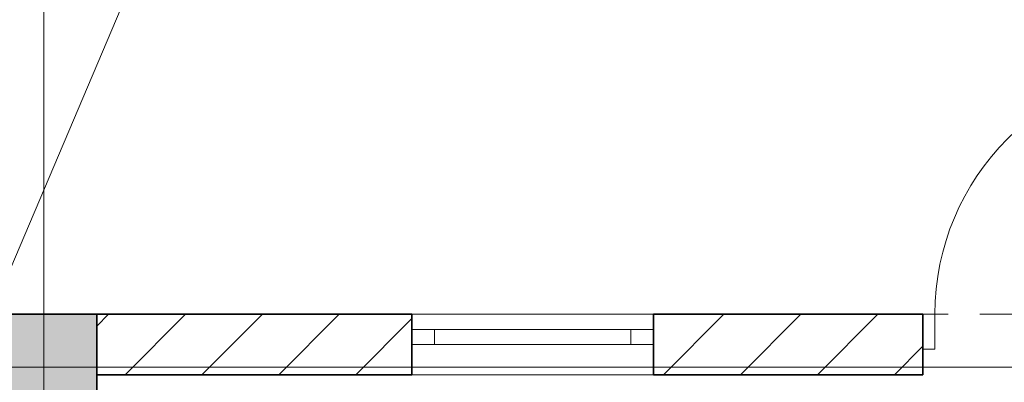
# Model space of a CAD drawing. Header units: inches. Extents: x -78787 to 29484, y -9517 to 23232.
# Tile 136 of 256: x -3749 to -491, y 11593 to 12792. Entities that reach past the tile are written whole.
import ezdxf
from ezdxf.enums import TextEntityAlignment as Align

# ---------------------------------------------------------------- set-up
doc = ezdxf.new("R2010")
doc.units = ezdxf.units.IN
doc.header["$MEASUREMENT"] = 0
doc.linetypes.add('Dot & Dashed', pattern=[670.277762, 317.5, -176.388889, 0, -176.388874])
doc.linetypes.add('Hidden', pattern=[317.5, 211.666667, -105.833333])
for name, color, linetype, lineweight in [('Archicad Doors_Pen_No__1', 7, 'Continuous', 13), ('Archicad Windows_Pen_No__1', 7, 'Continuous', 13), ('New_Structural - Bearing_Pen_No__1', 7, 'Continuous', 13), ('Structural - Bearing_Pen_No__1', 7, 'Continuous', 13), ('Structural - Bearing_Pen_No__20', 1, 'Continuous', 0), ('Structural - Bearing_Pen_No__27', 7, 'Continuous', 35)]:
    doc.layers.add(name, color=color, linetype=linetype, lineweight=lineweight)
for name, color, linetype in [('New_Structural - Bearing', 7, 'Continuous'), ('Structural - Bearing', 7, 'Continuous'), ('Structural - Grid', 7, 'Continuous')]:
    doc.layers.add(name, color=color, linetype=linetype)
for name, color, linetype, lineweight, true_color in [('Structural - Bearing_Pen_No__102', 7, 'Continuous', 13, 0xcccccc), ('Structural - Bearing_Pen_No__161', 7, 'Continuous', 13, 0x6a6a6a), ('Structural - Bearing_Pen_No__28', 7, 'Continuous', 35, 0xa80f02), ('Structural - Grid_Pen_No__81', 7, 'Continuous', 20, 0x6a6a6a)]:
    doc.layers.add(name, color=color, linetype=linetype, lineweight=lineweight, true_color=true_color)
doc.styles.add('GENERATED_STYLE_2', font='txt')
pattern_1 = [(45, (0, 0), (-127.2792, 127.2792), [])]

# ---------------------------------------------------------------- blocks, each defined once
blk = doc.blocks.new('Slab_1', base_point=(-47183.8, 14488))
at = {"layer": 'Structural - Bearing_Pen_No__1', "color": 7, "linetype": 'Continuous', "lineweight": 13, "flags": 128}
blk.add_lwpolyline([(-47183.8, 14488), (1166.2, 14488), (1166.2, 32488), (-317.2, 32488), (-317.2, 39238), (-26465.1, 39238), (-29183.8, 32838), (-47183.8, 32838)], close=True, dxfattribs=at)
blk = doc.blocks.new('Slab_50', base_point=(-29183.8, 32838))
at = {"layer": 'New_Structural - Bearing_Pen_No__1', "color": 7, "linetype": 'Continuous', "lineweight": 13, "flags": 128}
blk.add_lwpolyline([(-29183.8, 32838), (-26465.1, 39238), (-47183.8, 39238), (-47183.8, 32838)], close=True, dxfattribs=at)
blk = doc.blocks.new('Window_3')
at = {"layer": 'Archicad Windows_Pen_No__1', "color": 7, "linetype": 'Continuous', "lineweight": 13}
for p, q in [((-400, 50), (400, 50)), ((-400, 0), (-400, 50)), ((400, 0), (400, 50)), ((-400, 0), (-325, 0)), ((-400, -50), (-400, 0)), ((-400, -50), (-400, 0)), ((-325, 0), (-325, -50)), ((-325, 0), (325, 0)), ((325, -50), (325, 0)), ((325, 0), (400, 0)), ((400, -50), (400, 0)), ((400, -50), (400, 0)), ((-325, -50), (-400, -50)), ((-400, -150), (-400, -50)), ((325, -50), (-325, -50)), ((400, -50), (325, -50)), ((400, -150), (400, -50)), ((-400, -150), (400, -150))]:
    blk.add_line(p, q, dxfattribs=at)
blk = doc.blocks.new('Door')
at = {"layer": 'Archicad Doors_Pen_No__1', "color": 7, "linetype": 'Continuous', "lineweight": 13}
for p, q in [((370, 0), (370, 820)), ((370, 820), (410, 820)), ((410, 820), (410, 0)), ((-410, 0), (-450, 0)), ((-450, 0), (-450, -115)), ((-450, 0), (-450, -115)), ((-450, 0), (-450, -115)), ((-410, -115), (-410, 0)), ((410, 0), (370, 0)), ((450, 0), (410, 0)), ((410, 0), (410, -115)), ((450, -115), (450, 0)), ((450, 0), (450, -115)), ((450, 0), (450, -115)), ((-450, -115), (-410, -115)), ((-450, -115), (-450, -200)), ((410, -115), (450, -115)), ((450, -115), (450, -200))]:
    blk.add_line(p, q, dxfattribs=at)
blk.add_arc((410, 0), 820, 90, 180, dxfattribs=at)
blk = doc.blocks.new('Wall_2', base_point=(-46833.8, 32838))
at = {"layer": 'Structural - Bearing', "linetype": 'Continuous', "lineweight": 0, "true_color": 0x000000}
h = blk.add_hatch(dxfattribs=at)
h.set_pattern_fill('MASONRY_BLOCK', color=18, style=0, pattern_type=2)
h.set_pattern_definition(pattern_1)
h.paths.add_polyline_path([(-28833.8, 32838), (-28833.8, 32638), (-27791.2, 32638), (-27791.2, 32838)])
h = blk.add_hatch(dxfattribs=at)
h.set_pattern_fill('MASONRY_BLOCK', color=18, style=0, pattern_type=2)
h.set_pattern_definition(pattern_1)
h.paths.add_polyline_path([(-26991.2, 32638), (-26100.6, 32638), (-26100.6, 32838), (-26991.2, 32838)])
at = {"layer": 'Structural - Bearing_Pen_No__27', "color": 7, "linetype": 'Continuous', "lineweight": 35}
for p, q in [((-27791.2, 32788), (-27791.2, 32838)), ((-26991.2, 32788), (-26991.2, 32838)), ((-26100.6, 32838), (-26100.6, 32723)), ((-27791.2, 32738), (-27791.2, 32788)), ((-26991.2, 32738), (-26991.2, 32788)), ((-27791.2, 32638), (-27791.2, 32738)), ((-26991.2, 32638), (-26991.2, 32738)), ((-26100.6, 32723), (-26100.6, 32638))]:
    blk.add_line(p, q, dxfattribs=at)
at = {"layer": 'Structural - Bearing_Pen_No__27', "color": 7, "linetype": 'Continuous', "lineweight": 35, "flags": 128}
for points in [[(-27791.2, 32838), (-28833.8, 32838)], [(-26100.6, 32838), (-26991.2, 32838)], [(-28833.8, 32638), (-27791.2, 32638)], [(-26991.2, 32638), (-26100.6, 32638)]]:
    blk.add_lwpolyline(points, dxfattribs=at)
at = {"layer": 'Archicad Doors_Pen_No__1', "color": 7, "linetype": 'Continuous', "lineweight": 13, "zscale": 1000}
blk.add_blockref('Door', (-25650.6, 32838), dxfattribs=at)
at = {"layer": 'Archicad Windows_Pen_No__1', "color": 7, "linetype": 'Continuous', "lineweight": 13, "xscale": -1, "zscale": 1000}
blk.add_blockref('Window_3', (-27391.2, 32788), dxfattribs=at)
blk = doc.blocks.new('Column_16', base_point=(-29008.8, 32663))
at = {"layer": 'Structural - Bearing_Pen_No__161', "linetype": 'Continuous', "lineweight": 0, "true_color": 0x6a6a6a}
blk.add_hatch(color=251, dxfattribs=at).paths.add_polyline_path([(-28833.8, 32488), (-28833.8, 32838), (-29183.8, 32838), (-29183.8, 32488)])
at = {"layer": 'Structural - Bearing_Pen_No__20', "color": 1, "linetype": 'Continuous', "lineweight": 0}
for p, q in [((-29008.8, 32743), (-29008.8, 32918)), ((-29088.8, 32663), (-29263.8, 32663)), ((-28928.8, 32663), (-28753.8, 32663)), ((-29008.8, 32583), (-29008.8, 32408))]:
    blk.add_line(p, q, dxfattribs=at)
blk.add_point((-29008.8, 32663), dxfattribs=at)
at = {"layer": 'Structural - Bearing_Pen_No__28', "color": 14, "linetype": 'Continuous', "lineweight": 35, "true_color": 0xa80f02, "flags": 128}
blk.add_lwpolyline([(-28833.8, 32488), (-28833.8, 32838), (-29183.8, 32838), (-29183.8, 32488)], close=True, dxfattribs=at)
blk = doc.blocks.new('Standard grid marker')
at = {"layer": 'Structural - Grid_Pen_No__81', "color": 251, "linetype": 'Continuous', "lineweight": 20, "true_color": 0x6a6a6a}
blk.add_line((1000, 0), (51328.1, 0), dxfattribs=at)
at = {"layer": 'Structural - Grid_Pen_No__81', "color": 251, "lineweight": 20, "true_color": 0x6a6a6a, "style": 'GENERATED_STYLE_2'}
for tag, p in [('AC_MarkerText_1_0', (-100, -144)), ('AC_MarkerText_1_1', (52428.1, -144))]:
    blk.add_attdef(tag, text='', height=100, rotation=180, dxfattribs=at).set_placement(p, align=Align.TOP_CENTER)
blk = doc.blocks.new('Standard grid marker_2')
at = {"layer": 'Structural - Grid_Pen_No__81', "color": 251, "linetype": 'Continuous', "lineweight": 20, "true_color": 0x6a6a6a}
blk.add_line((1000, 0), (27734.9, 0), dxfattribs=at)
at = {"layer": 'Structural - Grid_Pen_No__81', "color": 251, "lineweight": 20, "true_color": 0x6a6a6a, "style": 'GENERATED_STYLE_2'}
for tag, p in [('AC_MarkerText_1_0', (-1.5, -46.7)), ('AC_MarkerText_1_1', (28933.4, -46.7))]:
    blk.add_attdef(tag, text='', height=100, rotation=270, dxfattribs=at).set_placement(p, align=Align.TOP_CENTER)
blk = doc.blocks.new('Beam_6', base_point=(-29008.8, 14663))
at = {"layer": 'Structural - Bearing_Pen_No__102', "color": 254, "linetype": 'Dot & Dashed', "lineweight": 13, "true_color": 0xcccccc}
blk.add_line((-29008.8, 14663), (-29008.8, 32663), dxfattribs=at)
blk = doc.blocks.new('Beam_13', base_point=(-47008.8, 32663))
at = {"layer": 'Structural - Bearing_Pen_No__102', "color": 254, "linetype": 'Hidden', "lineweight": 13, "true_color": 0xcccccc}
blk.add_line((-47183.8, 32838), (-23183.8, 32838), dxfattribs=at)
at = {"layer": 'Structural - Bearing_Pen_No__102', "color": 254, "linetype": 'Dot & Dashed', "lineweight": 13, "true_color": 0xcccccc}
blk.add_line((-47008.8, 32663), (991.2, 32663), dxfattribs=at)

msp = doc.modelspace()

# ---------------------------------------------------------------- block references
at = {"layer": 'New_Structural - Bearing', "color": 7, "linetype": 'Continuous', "lineweight": 13}
msp.add_blockref('Slab_50', (-3844.06848, 11818.35514), dxfattribs=at)
at = {"layer": 'Structural - Bearing', "color": 7, "linetype": 'Continuous', "lineweight": 13}
msp.add_blockref('Slab_1', (-21844.06848, -6531.64486), dxfattribs=at)
at = {"layer": 'Structural - Bearing', "color": 7, "lineweight": 35}
msp.add_blockref('Wall_2', (-21494.06848, 11818.35514), dxfattribs=at)
at = {"layer": 'Structural - Bearing', "color": 14, "lineweight": 35, "true_color": 0xa80f02}
msp.add_blockref('Column_16', (-3669.06848, 11643.35514), dxfattribs=at)
at = {"layer": 'Structural - Bearing', "color": 254, "lineweight": 13, "true_color": 0xcccccc}
for name, p in [('Beam_13', (-21669.06848, 11643.35514)), ('Beam_6', (-3669.06848, -6356.64486))]:
    msp.add_blockref(name, p, dxfattribs=at)
at = {"layer": 'Structural - Grid', "color": 8, "linetype": 'Continuous', "lineweight": 15, "zscale": 1000}
for name, p, rotation in [('Standard grid marker_2', (-3669.06848, -9316.57065), 90), ('Standard grid marker', (29284.00379, 11643.35514), 180)]:
    msp.add_blockref(name, p, dxfattribs=dict(at, rotation=rotation))

doc.saveas('drawing.dxf')
